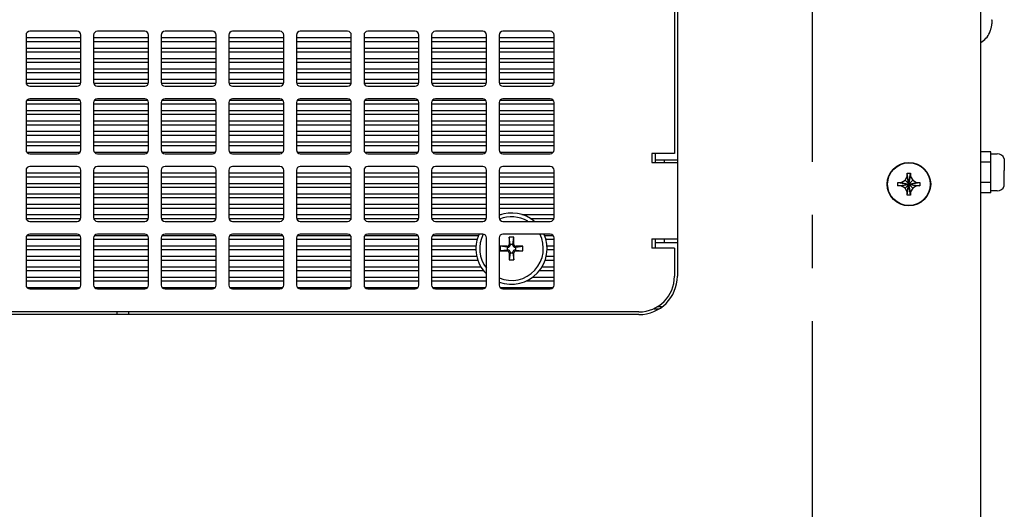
# Model space of a CAD drawing. Header units: inches. Extents: x 0 to 34, y 0 to 22.
# Tile 8 of 54: x 16.7 to 19.3, y 4.2 to 5.5. Entities that reach past the tile are written whole.
import ezdxf

# ---------------------------------------------------------------- set-up
doc = ezdxf.new("R2010")
doc.units = ezdxf.units.IN
doc.header["$LTSCALE"] = 1.87
doc.header["$MEASUREMENT"] = 0
doc.linetypes.add('CENTER', pattern=[0.6, 0.375, -0.075, 0.075, -0.075])
doc.layers.get('0').update_dxf_attribs({"linetype": 'CONTINUOUS'})
doc.layers.add('3_ALL_AXES', color=7, linetype='CONTINUOUS')

msp = doc.modelspace()

# ---------------------------------------------------------------- linework, layer by layer
at = {"color": 3, "linetype": 'CONTINUOUS'}
for p, q in [((19.22011, 2.60832), (19.22011, 7.58832)), ((18.41911, 7.10432), (18.41911, 4.85532)), ((18.36046, 5.17957), (18.36046, 5.15557)), ((18.36046, 5.16282), (18.41911, 5.16282)), ((18.36046, 4.95357), (18.36046, 4.92957)), ((18.36046, 4.94407), (18.41911, 4.94407)), ((16.93946, 4.75382), (16.93946, 4.76107)), ((18.3577, 4.76922), (18.37071, 4.76922)), ((18.37722, 4.77422), (18.36533, 4.77422)), ((18.31761, 4.75382), (15.80061, 4.75382))]:
    msp.add_line(p, q, dxfattribs=at)
at = {"color": 7, "linetype": 'CONTINUOUS'}
for p, q in [((18.41161, 6.77957), (18.41161, 5.17957)), ((16.69911, 5.49207), (16.69911, 5.36707)), ((16.83411, 5.50207), (16.70911, 5.50207)), ((16.84411, 5.36707), (16.84411, 5.49207)), ((16.87761, 5.49207), (16.87761, 5.36707)), ((17.01261, 5.50207), (16.88761, 5.50207)), ((17.02261, 5.36707), (17.02261, 5.49207)), ((17.05611, 5.49207), (17.05611, 5.36707)), ((17.19111, 5.50207), (17.06611, 5.50207)), ((17.20111, 5.36707), (17.20111, 5.49207)), ((17.23461, 5.49207), (17.23461, 5.36707)), ((17.36961, 5.50207), (17.24461, 5.50207)), ((17.37961, 5.36707), (17.37961, 5.49207)), ((17.41311, 5.49207), (17.41311, 5.36707)), ((17.54811, 5.50207), (17.42311, 5.50207)), ((17.55811, 5.36707), (17.55811, 5.49207)), ((17.59161, 5.49207), (17.59161, 5.36707)), ((17.72661, 5.50207), (17.60161, 5.50207)), ((17.73661, 5.36707), (17.73661, 5.49207)), ((17.77011, 5.49207), (17.77011, 5.36707)), ((17.90511, 5.50207), (17.78011, 5.50207)), ((17.91511, 5.36707), (17.91511, 5.49207)), ((17.94861, 5.49207), (17.94861, 5.36707)), ((18.08361, 5.50207), (17.95861, 5.50207)), ((18.09361, 5.36707), (18.09361, 5.49207)), ((19.24408, 5.49844), (19.24408, 5.49938)), ((16.69911, 5.48532), (16.84411, 5.48532)), ((16.69911, 5.47532), (16.84411, 5.47532)), ((16.87761, 5.48532), (17.02261, 5.48532)), ((16.87761, 5.47532), (17.02261, 5.47532)), ((17.05611, 5.48532), (17.20111, 5.48532)), ((17.05611, 5.47532), (17.20111, 5.47532)), ((17.23461, 5.48532), (17.37961, 5.48532)), ((17.23461, 5.47532), (17.37961, 5.47532)), ((17.41311, 5.48532), (17.55811, 5.48532)), ((17.41311, 5.47532), (17.55811, 5.47532)), ((17.59161, 5.48532), (17.73661, 5.48532)), ((17.59161, 5.47532), (17.73661, 5.47532)), ((17.77011, 5.48532), (17.91511, 5.48532)), ((17.77011, 5.47532), (17.91511, 5.47532)), ((17.94861, 5.48532), (18.09361, 5.48532)), ((17.94861, 5.47532), (18.09361, 5.47532)), ((16.69911, 5.45782), (16.84411, 5.45782)), ((16.69911, 5.44782), (16.84411, 5.44782)), ((16.87761, 5.45782), (17.02261, 5.45782)), ((16.87761, 5.44782), (17.02261, 5.44782)), ((17.05611, 5.45782), (17.20111, 5.45782)), ((17.05611, 5.44782), (17.20111, 5.44782)), ((17.23461, 5.45782), (17.37961, 5.45782)), ((17.23461, 5.44782), (17.37961, 5.44782)), ((17.41311, 5.45782), (17.55811, 5.45782)), ((17.41311, 5.44782), (17.55811, 5.44782)), ((17.59161, 5.45782), (17.73661, 5.45782)), ((17.59161, 5.44782), (17.73661, 5.44782)), ((17.77011, 5.45782), (17.91511, 5.45782)), ((17.77011, 5.44782), (17.91511, 5.44782)), ((17.94861, 5.45782), (18.09361, 5.45782)), ((17.94861, 5.44782), (18.09361, 5.44782)), ((16.69911, 5.43032), (16.84411, 5.43032)), ((16.69911, 5.42032), (16.84411, 5.42032)), ((16.87761, 5.43032), (17.02261, 5.43032)), ((16.87761, 5.42032), (17.02261, 5.42032)), ((17.05611, 5.43032), (17.20111, 5.43032)), ((17.05611, 5.42032), (17.20111, 5.42032)), ((17.23461, 5.43032), (17.37961, 5.43032)), ((17.23461, 5.42032), (17.37961, 5.42032)), ((17.41311, 5.43032), (17.55811, 5.43032)), ((17.41311, 5.42032), (17.55811, 5.42032)), ((17.59161, 5.43032), (17.73661, 5.43032)), ((17.59161, 5.42032), (17.73661, 5.42032)), ((17.77011, 5.43032), (17.91511, 5.43032)), ((17.77011, 5.42032), (17.91511, 5.42032)), ((17.94861, 5.43032), (18.09361, 5.43032)), ((17.94861, 5.42032), (18.09361, 5.42032)), ((16.69911, 5.40282), (16.84411, 5.40282)), ((16.69911, 5.39282), (16.84411, 5.39282)), ((16.87761, 5.40282), (17.02261, 5.40282)), ((16.87761, 5.39282), (17.02261, 5.39282)), ((17.05611, 5.40282), (17.20111, 5.40282)), ((17.05611, 5.39282), (17.20111, 5.39282)), ((17.23461, 5.40282), (17.37961, 5.40282)), ((17.23461, 5.39282), (17.37961, 5.39282)), ((17.41311, 5.40282), (17.55811, 5.40282)), ((17.41311, 5.39282), (17.55811, 5.39282)), ((17.59161, 5.40282), (17.73661, 5.40282)), ((17.59161, 5.39282), (17.73661, 5.39282)), ((17.77011, 5.40282), (17.91511, 5.40282)), ((17.77011, 5.39282), (17.91511, 5.39282)), ((17.94861, 5.40282), (18.09361, 5.40282)), ((17.94861, 5.39282), (18.09361, 5.39282)), ((16.69911, 5.37532), (16.84411, 5.37532)), ((16.69911, 5.36532), (16.84411, 5.36532)), ((16.70911, 5.35707), (16.83411, 5.35707)), ((16.87761, 5.37532), (17.02261, 5.37532)), ((16.87761, 5.36532), (17.02261, 5.36532)), ((16.88761, 5.35707), (17.01261, 5.35707)), ((17.05611, 5.37532), (17.20111, 5.37532)), ((17.05611, 5.36532), (17.20111, 5.36532)), ((17.06611, 5.35707), (17.19111, 5.35707)), ((17.23461, 5.37532), (17.37961, 5.37532)), ((17.23461, 5.36532), (17.37961, 5.36532)), ((17.24461, 5.35707), (17.36961, 5.35707)), ((17.41311, 5.37532), (17.55811, 5.37532)), ((17.41311, 5.36532), (17.55811, 5.36532)), ((17.42311, 5.35707), (17.54811, 5.35707)), ((17.59161, 5.37532), (17.73661, 5.37532)), ((17.59161, 5.36532), (17.73661, 5.36532)), ((17.60161, 5.35707), (17.72661, 5.35707)), ((17.77011, 5.37532), (17.91511, 5.37532)), ((17.77011, 5.36532), (17.91511, 5.36532)), ((17.78011, 5.35707), (17.90511, 5.35707)), ((17.94861, 5.37532), (18.09361, 5.37532)), ((17.94861, 5.36532), (18.09361, 5.36532)), ((17.95861, 5.35707), (18.08361, 5.35707)), ((16.69911, 5.31357), (16.69911, 5.18857)), ((16.69911, 5.31032), (16.84411, 5.31032)), ((16.70182, 5.32032), (16.8414, 5.32032)), ((16.83411, 5.32357), (16.70911, 5.32357)), ((16.84411, 5.18857), (16.84411, 5.31357)), ((16.87761, 5.31357), (16.87761, 5.18857)), ((16.87761, 5.31032), (17.02261, 5.31032)), ((16.88032, 5.32032), (17.0199, 5.32032)), ((17.01261, 5.32357), (16.88761, 5.32357)), ((17.02261, 5.18857), (17.02261, 5.31357)), ((17.05611, 5.31357), (17.05611, 5.18857)), ((17.05611, 5.31032), (17.20111, 5.31032)), ((17.05882, 5.32032), (17.1984, 5.32032)), ((17.19111, 5.32357), (17.06611, 5.32357)), ((17.20111, 5.18857), (17.20111, 5.31357)), ((17.23461, 5.31357), (17.23461, 5.18857)), ((17.23461, 5.31032), (17.37961, 5.31032)), ((17.23732, 5.32032), (17.3769, 5.32032)), ((17.36961, 5.32357), (17.24461, 5.32357)), ((17.37961, 5.18857), (17.37961, 5.31357)), ((17.41311, 5.31357), (17.41311, 5.18857)), ((17.41311, 5.31032), (17.55811, 5.31032)), ((17.41582, 5.32032), (17.5554, 5.32032)), ((17.54811, 5.32357), (17.42311, 5.32357)), ((17.55811, 5.18857), (17.55811, 5.31357)), ((17.59161, 5.31357), (17.59161, 5.18857)), ((17.59161, 5.31032), (17.73661, 5.31032)), ((17.59432, 5.32032), (17.7339, 5.32032)), ((17.72661, 5.32357), (17.60161, 5.32357)), ((17.73661, 5.18857), (17.73661, 5.31357)), ((17.77011, 5.31357), (17.77011, 5.18857)), ((17.77011, 5.31032), (17.91511, 5.31032)), ((17.77282, 5.32032), (17.9124, 5.32032)), ((17.90511, 5.32357), (17.78011, 5.32357)), ((17.91511, 5.18857), (17.91511, 5.31357)), ((17.94861, 5.31357), (17.94861, 5.18857)), ((17.94861, 5.31032), (18.09361, 5.31032)), ((17.95132, 5.32032), (18.0909, 5.32032)), ((18.08361, 5.32357), (17.95861, 5.32357)), ((18.09361, 5.18857), (18.09361, 5.31357)), ((16.69911, 5.29282), (16.84411, 5.29282)), ((16.69911, 5.28282), (16.84411, 5.28282)), ((16.87761, 5.29282), (17.02261, 5.29282)), ((16.87761, 5.28282), (17.02261, 5.28282)), ((17.05611, 5.29282), (17.20111, 5.29282)), ((17.05611, 5.28282), (17.20111, 5.28282)), ((17.23461, 5.29282), (17.37961, 5.29282)), ((17.23461, 5.28282), (17.37961, 5.28282)), ((17.41311, 5.29282), (17.55811, 5.29282)), ((17.41311, 5.28282), (17.55811, 5.28282)), ((17.59161, 5.29282), (17.73661, 5.29282)), ((17.59161, 5.28282), (17.73661, 5.28282)), ((17.77011, 5.29282), (17.91511, 5.29282)), ((17.77011, 5.28282), (17.91511, 5.28282)), ((17.94861, 5.29282), (18.09361, 5.29282)), ((17.94861, 5.28282), (18.09361, 5.28282)), ((16.69911, 5.26532), (16.84411, 5.26532)), ((16.69911, 5.25532), (16.84411, 5.25532)), ((16.87761, 5.26532), (17.02261, 5.26532)), ((16.87761, 5.25532), (17.02261, 5.25532)), ((17.05611, 5.26532), (17.20111, 5.26532)), ((17.05611, 5.25532), (17.20111, 5.25532)), ((17.23461, 5.26532), (17.37961, 5.26532)), ((17.23461, 5.25532), (17.37961, 5.25532)), ((17.41311, 5.26532), (17.55811, 5.26532)), ((17.41311, 5.25532), (17.55811, 5.25532)), ((17.59161, 5.26532), (17.73661, 5.26532)), ((17.59161, 5.25532), (17.73661, 5.25532)), ((17.77011, 5.26532), (17.91511, 5.26532)), ((17.77011, 5.25532), (17.91511, 5.25532)), ((17.94861, 5.26532), (18.09361, 5.26532)), ((17.94861, 5.25532), (18.09361, 5.25532)), ((16.69911, 5.23782), (16.84411, 5.23782)), ((16.69911, 5.22782), (16.84411, 5.22782)), ((16.87761, 5.23782), (17.02261, 5.23782)), ((16.87761, 5.22782), (17.02261, 5.22782)), ((17.05611, 5.23782), (17.20111, 5.23782)), ((17.05611, 5.22782), (17.20111, 5.22782)), ((17.23461, 5.23782), (17.37961, 5.23782)), ((17.23461, 5.22782), (17.37961, 5.22782)), ((17.41311, 5.23782), (17.55811, 5.23782)), ((17.41311, 5.22782), (17.55811, 5.22782)), ((17.59161, 5.23782), (17.73661, 5.23782)), ((17.59161, 5.22782), (17.73661, 5.22782)), ((17.77011, 5.23782), (17.91511, 5.23782)), ((17.77011, 5.22782), (17.91511, 5.22782)), ((17.94861, 5.23782), (18.09361, 5.23782)), ((17.94861, 5.22782), (18.09361, 5.22782)), ((16.69911, 5.21032), (16.84411, 5.21032)), ((16.87761, 5.21032), (17.02261, 5.21032)), ((17.05611, 5.21032), (17.20111, 5.21032)), ((17.23461, 5.21032), (17.37961, 5.21032)), ((17.41311, 5.21032), (17.55811, 5.21032)), ((17.59161, 5.21032), (17.73661, 5.21032)), ((17.77011, 5.21032), (17.91511, 5.21032)), ((17.94861, 5.21032), (18.09361, 5.21032)), ((16.69911, 5.20032), (16.84411, 5.20032)), ((16.70116, 5.18282), (16.84206, 5.18282)), ((16.70911, 5.17857), (16.83411, 5.17857)), ((16.87761, 5.20032), (17.02261, 5.20032)), ((16.87966, 5.18282), (17.02056, 5.18282)), ((16.88761, 5.17857), (17.01261, 5.17857)), ((17.05611, 5.20032), (17.20111, 5.20032)), ((17.05816, 5.18282), (17.19906, 5.18282)), ((17.06611, 5.17857), (17.19111, 5.17857)), ((17.23461, 5.20032), (17.37961, 5.20032)), ((17.23666, 5.18282), (17.37756, 5.18282)), ((17.24461, 5.17857), (17.36961, 5.17857)), ((17.41311, 5.20032), (17.55811, 5.20032)), ((17.41516, 5.18282), (17.55606, 5.18282)), ((17.42311, 5.17857), (17.54811, 5.17857)), ((17.59161, 5.20032), (17.73661, 5.20032)), ((17.59366, 5.18282), (17.73456, 5.18282)), ((17.60161, 5.17857), (17.72661, 5.17857)), ((17.77011, 5.20032), (17.91511, 5.20032)), ((17.77216, 5.18282), (17.91306, 5.18282)), ((17.78011, 5.17857), (17.90511, 5.17857)), ((17.94861, 5.20032), (18.09361, 5.20032)), ((17.95066, 5.18282), (18.09156, 5.18282)), ((17.95861, 5.17857), (18.08361, 5.17857)), ((18.41161, 5.17957), (18.35161, 5.17957)), ((18.35161, 5.17957), (18.35161, 5.15557)), ((19.24661, 5.18347), (19.22011, 5.18347)), ((19.24661, 5.0755), (19.24661, 5.18347)), ((19.24661, 5.17874), (19.2637, 5.17874)), ((18.35161, 5.15557), (18.41911, 5.15557)), ((18.38446, 5.16282), (18.38446, 5.15557)), ((19.24661, 5.15648), (19.22011, 5.15648)), ((19.28253, 5.16549), (19.28253, 5.15174)), ((19.28253, 5.15174), (19.28253, 5.13412)), ((16.69911, 5.13507), (16.69911, 5.01007)), ((16.69911, 5.12782), (16.84411, 5.12782)), ((16.83411, 5.14507), (16.70911, 5.14507)), ((16.84411, 5.01007), (16.84411, 5.13507)), ((16.87761, 5.13507), (16.87761, 5.01007)), ((16.87761, 5.12782), (17.02261, 5.12782)), ((17.01261, 5.14507), (16.88761, 5.14507)), ((17.02261, 5.01007), (17.02261, 5.13507)), ((17.05611, 5.13507), (17.05611, 5.01007)), ((17.05611, 5.12782), (17.20111, 5.12782)), ((17.19111, 5.14507), (17.06611, 5.14507)), ((17.20111, 5.01007), (17.20111, 5.13507)), ((17.23461, 5.13507), (17.23461, 5.01007)), ((17.23461, 5.12782), (17.37961, 5.12782)), ((17.36961, 5.14507), (17.24461, 5.14507)), ((17.37961, 5.01007), (17.37961, 5.13507)), ((17.41311, 5.13507), (17.41311, 5.01007)), ((17.41311, 5.12782), (17.55811, 5.12782)), ((17.54811, 5.14507), (17.42311, 5.14507)), ((17.55811, 5.01007), (17.55811, 5.13507)), ((17.59161, 5.13507), (17.59161, 5.01007)), ((17.59161, 5.12782), (17.73661, 5.12782)), ((17.72661, 5.14507), (17.60161, 5.14507)), ((17.73661, 5.01007), (17.73661, 5.13507)), ((17.77011, 5.13507), (17.77011, 5.01007)), ((17.77011, 5.12782), (17.91511, 5.12782)), ((17.90511, 5.14507), (17.78011, 5.14507)), ((17.91511, 5.01007), (17.91511, 5.13507)), ((17.94861, 5.13507), (17.94861, 5.01007)), ((17.94861, 5.12782), (18.09361, 5.12782)), ((18.08361, 5.14507), (17.95861, 5.14507)), ((18.09361, 5.01007), (18.09361, 5.13507)), ((19.02611, 5.12757), (19.03511, 5.12757)), ((19.02611, 5.11857), (19.02611, 5.12757)), ((19.02611, 5.06907), (19.03511, 5.12757)), ((19.03511, 5.06907), (19.02611, 5.12757)), ((19.03511, 5.12757), (19.03511, 5.11857)), ((19.28253, 5.09349), (19.28253, 5.13186)), ((16.69911, 5.11782), (16.84411, 5.11782)), ((16.69911, 5.10032), (16.84411, 5.10032)), ((16.87761, 5.11782), (17.02261, 5.11782)), ((16.87761, 5.10032), (17.02261, 5.10032)), ((17.05611, 5.11782), (17.20111, 5.11782)), ((17.05611, 5.10032), (17.20111, 5.10032)), ((17.23461, 5.11782), (17.37961, 5.11782)), ((17.23461, 5.10032), (17.37961, 5.10032)), ((17.41311, 5.11782), (17.55811, 5.11782)), ((17.41311, 5.10032), (17.55811, 5.10032)), ((17.59161, 5.11782), (17.73661, 5.11782)), ((17.59161, 5.10032), (17.73661, 5.10032)), ((17.77011, 5.11782), (17.91511, 5.11782)), ((17.77011, 5.10032), (17.91511, 5.10032)), ((17.94861, 5.11782), (18.09361, 5.11782)), ((17.94861, 5.10032), (18.09361, 5.10032)), ((19.00136, 5.09382), (19.05986, 5.10282)), ((19.00136, 5.10282), (19.01036, 5.10282)), ((19.00136, 5.10282), (19.05986, 5.09382)), ((19.00136, 5.09382), (19.00136, 5.10282)), ((19.01036, 5.10282), (19.02035, 5.10859)), ((19.01036, 5.09382), (19.05086, 5.10282)), ((19.01036, 5.10282), (19.05086, 5.09382)), ((19.02035, 5.10859), (19.02611, 5.11857)), ((19.02035, 5.08806), (19.04088, 5.10859)), ((19.02035, 5.10859), (19.04088, 5.08806)), ((19.02611, 5.07807), (19.03511, 5.11857)), ((19.03511, 5.07807), (19.02611, 5.11857)), ((19.03511, 5.11857), (19.04088, 5.10859)), ((19.04088, 5.10859), (19.05086, 5.10282)), ((19.05086, 5.10282), (19.05986, 5.10282)), ((19.05986, 5.10282), (19.05986, 5.09382)), ((19.24661, 5.1025), (19.22011, 5.1025)), ((16.69911, 5.09032), (16.84411, 5.09032)), ((16.69911, 5.07282), (16.84411, 5.07282)), ((16.87761, 5.09032), (17.02261, 5.09032)), ((16.87761, 5.07282), (17.02261, 5.07282)), ((17.05611, 5.09032), (17.20111, 5.09032)), ((17.05611, 5.07282), (17.20111, 5.07282)), ((17.23461, 5.09032), (17.37961, 5.09032)), ((17.23461, 5.07282), (17.37961, 5.07282)), ((17.41311, 5.09032), (17.55811, 5.09032)), ((17.41311, 5.07282), (17.55811, 5.07282)), ((17.59161, 5.09032), (17.73661, 5.09032)), ((17.59161, 5.07282), (17.73661, 5.07282)), ((17.77011, 5.09032), (17.91511, 5.09032)), ((17.77011, 5.07282), (17.91511, 5.07282)), ((17.94861, 5.09032), (18.09361, 5.09032)), ((17.94861, 5.07282), (18.09361, 5.07282)), ((19.01036, 5.09382), (19.00136, 5.09382)), ((19.02035, 5.08806), (19.01036, 5.09382)), ((19.02611, 5.07807), (19.02035, 5.08806)), ((19.02611, 5.06907), (19.02611, 5.07807)), ((19.04088, 5.08806), (19.03511, 5.07807)), ((19.03511, 5.07807), (19.03511, 5.06907)), ((19.05086, 5.09382), (19.04088, 5.08806)), ((19.05986, 5.09382), (19.05086, 5.09382)), ((19.24661, 5.0755), (19.22011, 5.0755)), ((19.2637, 5.08024), (19.24661, 5.08024)), ((16.69911, 5.06282), (16.84411, 5.06282)), ((16.69911, 5.04532), (16.84411, 5.04532)), ((16.87761, 5.06282), (17.02261, 5.06282)), ((16.87761, 5.04532), (17.02261, 5.04532)), ((17.05611, 5.06282), (17.20111, 5.06282)), ((17.05611, 5.04532), (17.20111, 5.04532)), ((17.23461, 5.06282), (17.37961, 5.06282)), ((17.23461, 5.04532), (17.37961, 5.04532)), ((17.41311, 5.06282), (17.55811, 5.06282)), ((17.41311, 5.04532), (17.55811, 5.04532)), ((17.59161, 5.06282), (17.73661, 5.06282)), ((17.59161, 5.04532), (17.73661, 5.04532)), ((17.77011, 5.06282), (17.91511, 5.06282)), ((17.77011, 5.04532), (17.91511, 5.04532)), ((17.94861, 5.06282), (18.09361, 5.06282)), ((17.94861, 5.04532), (18.09361, 5.04532)), ((19.03511, 5.06907), (19.02611, 5.06907)), ((16.69911, 5.03532), (16.84411, 5.03532)), ((16.87761, 5.03532), (17.02261, 5.03532)), ((17.05611, 5.03532), (17.20111, 5.03532)), ((17.23461, 5.03532), (17.37961, 5.03532)), ((17.41311, 5.03532), (17.55811, 5.03532)), ((17.59161, 5.03532), (17.73661, 5.03532)), ((17.77011, 5.03532), (17.91511, 5.03532)), ((17.94861, 5.03532), (18.09361, 5.03532)), ((16.69911, 5.01782), (16.84411, 5.01782)), ((16.69956, 5.00782), (16.84366, 5.00782)), ((16.70911, 5.00007), (16.83411, 5.00007)), ((16.87761, 5.01782), (17.02261, 5.01782)), ((16.87806, 5.00782), (17.02216, 5.00782)), ((16.88761, 5.00007), (17.01261, 5.00007)), ((17.05611, 5.01782), (17.20111, 5.01782)), ((17.05656, 5.00782), (17.20066, 5.00782)), ((17.06611, 5.00007), (17.19111, 5.00007)), ((17.23461, 5.01782), (17.37961, 5.01782)), ((17.23506, 5.00782), (17.37916, 5.00782)), ((17.24461, 5.00007), (17.36961, 5.00007)), ((17.41311, 5.01782), (17.55811, 5.01782)), ((17.41356, 5.00782), (17.55766, 5.00782)), ((17.42311, 5.00007), (17.54811, 5.00007)), ((17.59161, 5.01782), (17.73661, 5.01782)), ((17.59206, 5.00782), (17.73616, 5.00782)), ((17.60161, 5.00007), (17.72661, 5.00007)), ((17.77011, 5.01782), (17.91511, 5.01782)), ((17.77056, 5.00782), (17.91466, 5.00782)), ((17.78011, 5.00007), (17.90511, 5.00007)), ((17.94861, 5.01782), (17.95368, 5.01782)), ((17.95861, 5.00007), (18.08361, 5.00007)), ((18.00854, 5.01782), (18.09361, 5.01782)), ((18.03011, 5.00782), (18.09316, 5.00782)), ((16.83411, 4.96657), (16.70911, 4.96657)), ((17.01261, 4.96657), (16.88761, 4.96657)), ((17.19111, 4.96657), (17.06611, 4.96657)), ((17.36961, 4.96657), (17.24461, 4.96657)), ((17.54811, 4.96657), (17.42311, 4.96657)), ((17.72661, 4.96657), (17.60161, 4.96657)), ((17.90511, 4.96657), (17.78011, 4.96657)), ((18.08361, 4.96657), (17.95861, 4.96657)), ((16.69911, 4.95657), (16.69911, 4.83157)), ((16.69911, 4.95282), (16.84411, 4.95282)), ((16.70149, 4.96282), (16.84173, 4.96282)), ((16.84411, 4.83157), (16.84411, 4.95657)), ((16.87761, 4.95657), (16.87761, 4.83157)), ((16.87761, 4.95282), (17.02261, 4.95282)), ((16.87999, 4.96282), (17.02023, 4.96282)), ((17.02261, 4.83157), (17.02261, 4.95657)), ((17.05611, 4.95657), (17.05611, 4.83157)), ((17.05611, 4.95282), (17.20111, 4.95282)), ((17.05849, 4.96282), (17.19873, 4.96282)), ((17.20111, 4.83157), (17.20111, 4.95657)), ((17.23461, 4.95657), (17.23461, 4.83157)), ((17.23461, 4.95282), (17.37961, 4.95282)), ((17.23699, 4.96282), (17.37723, 4.96282)), ((17.37961, 4.83157), (17.37961, 4.95657)), ((17.41311, 4.95657), (17.41311, 4.83157)), ((17.41311, 4.95282), (17.55811, 4.95282)), ((17.41549, 4.96282), (17.55573, 4.96282)), ((17.55811, 4.83157), (17.55811, 4.95657)), ((17.59161, 4.95657), (17.59161, 4.83157)), ((17.59161, 4.95282), (17.73661, 4.95282)), ((17.59399, 4.96282), (17.73423, 4.96282)), ((17.73661, 4.83157), (17.73661, 4.95657)), ((17.77011, 4.95657), (17.77011, 4.83157)), ((17.77011, 4.95282), (17.89084, 4.95282)), ((17.77249, 4.96282), (17.89385, 4.96282)), ((17.91511, 4.83157), (17.91511, 4.95657)), ((17.94861, 4.95657), (17.94861, 4.83157)), ((17.98736, 4.95807), (17.97486, 4.95807)), ((17.97486, 4.95807), (17.97486, 4.93931)), ((17.97736, 4.93932), (17.97486, 4.95807)), ((17.98486, 4.93932), (17.98736, 4.95807)), ((17.98736, 4.93931), (17.98736, 4.95807)), ((18.06837, 4.96282), (18.09123, 4.96282)), ((18.07138, 4.95282), (18.09361, 4.95282)), ((18.09361, 4.83157), (18.09361, 4.95657)), ((18.35161, 4.95357), (18.41911, 4.95357)), ((18.35161, 4.95357), (18.35161, 4.92957)), ((18.38446, 4.95357), (18.38446, 4.94407)), ((16.69911, 4.93532), (16.84411, 4.93532)), ((16.69911, 4.92532), (16.84411, 4.92532)), ((16.87761, 4.93532), (17.02261, 4.93532)), ((16.87761, 4.92532), (17.02261, 4.92532)), ((17.05611, 4.93532), (17.20111, 4.93532)), ((17.05611, 4.92532), (17.20111, 4.92532)), ((17.23461, 4.93532), (17.37961, 4.93532)), ((17.23461, 4.92532), (17.37961, 4.92532)), ((17.41311, 4.93532), (17.55811, 4.93532)), ((17.41311, 4.92532), (17.55811, 4.92532)), ((17.59161, 4.93532), (17.73661, 4.93532)), ((17.59161, 4.92532), (17.73661, 4.92532)), ((17.77011, 4.93532), (17.88778, 4.93532)), ((17.77011, 4.92532), (17.88711, 4.92532)), ((17.96987, 4.93432), (17.95111, 4.93432)), ((17.96986, 4.93182), (17.95111, 4.93432)), ((17.95111, 4.93432), (17.95111, 4.92182)), ((17.96986, 4.92432), (17.95111, 4.92182)), ((17.95111, 4.92182), (17.96987, 4.92182)), ((17.97237, 4.93182), (17.96986, 4.93182)), ((17.96986, 4.93182), (17.96986, 4.92432)), ((17.96986, 4.92432), (17.97237, 4.92432)), ((17.97486, 4.91684), (17.97486, 4.89807)), ((17.97736, 4.91682), (17.97486, 4.89807)), ((17.98486, 4.93932), (17.97736, 4.93932)), ((17.97736, 4.93932), (17.97736, 4.93681)), ((17.97736, 4.91934), (17.97736, 4.91682)), ((17.97736, 4.91682), (17.98486, 4.91682)), ((17.98486, 4.93681), (17.98486, 4.93932)), ((17.98486, 4.91682), (17.98486, 4.91934)), ((17.98486, 4.91682), (17.98736, 4.89807)), ((17.98736, 4.89807), (17.98736, 4.91684)), ((17.99236, 4.93182), (17.98985, 4.93182)), ((17.98985, 4.92432), (17.99236, 4.92432)), ((18.01111, 4.93432), (17.99235, 4.93432)), ((17.99235, 4.92182), (18.01111, 4.92182)), ((17.99236, 4.93182), (18.01111, 4.93432)), ((17.99236, 4.92432), (17.99236, 4.93182)), ((17.99236, 4.92432), (18.01111, 4.92182)), ((18.01111, 4.92182), (18.01111, 4.93432)), ((18.07444, 4.93532), (18.09361, 4.93532)), ((18.07511, 4.92532), (18.09361, 4.92532)), ((18.41161, 4.92957), (18.35161, 4.92957)), ((18.41161, 4.92957), (18.41161, 4.85507)), ((16.69911, 4.90782), (16.84411, 4.90782)), ((16.69911, 4.89782), (16.84411, 4.89782)), ((16.87761, 4.90782), (17.02261, 4.90782)), ((16.87761, 4.89782), (17.02261, 4.89782)), ((17.05611, 4.90782), (17.20111, 4.90782)), ((17.05611, 4.89782), (17.20111, 4.89782)), ((17.23461, 4.90782), (17.37961, 4.90782)), ((17.23461, 4.89782), (17.37961, 4.89782)), ((17.41311, 4.90782), (17.55811, 4.90782)), ((17.41311, 4.89782), (17.55811, 4.89782)), ((17.59161, 4.90782), (17.73661, 4.90782)), ((17.59161, 4.89782), (17.73661, 4.89782)), ((17.77011, 4.90782), (17.88956, 4.90782)), ((17.77011, 4.89782), (17.8924, 4.89782)), ((17.97486, 4.89807), (17.98736, 4.89807)), ((18.06982, 4.89782), (18.09361, 4.89782)), ((18.07266, 4.90782), (18.09361, 4.90782)), ((16.69911, 4.88032), (16.84411, 4.88032)), ((16.69911, 4.87032), (16.84411, 4.87032)), ((16.87761, 4.88032), (17.02261, 4.88032)), ((16.87761, 4.87032), (17.02261, 4.87032)), ((17.05611, 4.88032), (17.20111, 4.88032)), ((17.05611, 4.87032), (17.20111, 4.87032)), ((17.23461, 4.88032), (17.37961, 4.88032)), ((17.23461, 4.87032), (17.37961, 4.87032)), ((17.41311, 4.88032), (17.55811, 4.88032)), ((17.41311, 4.87032), (17.55811, 4.87032)), ((17.59161, 4.88032), (17.73661, 4.88032)), ((17.59161, 4.87032), (17.73661, 4.87032)), ((17.77011, 4.88032), (17.90033, 4.88032)), ((17.77011, 4.87032), (17.90743, 4.87032)), ((18.05479, 4.87032), (18.09361, 4.87032)), ((18.06189, 4.88032), (18.09361, 4.88032)), ((16.69911, 4.85282), (16.84411, 4.85282)), ((16.69911, 4.84282), (16.84411, 4.84282)), ((16.87761, 4.85282), (17.02261, 4.85282)), ((16.87761, 4.84282), (17.02261, 4.84282)), ((17.05611, 4.85282), (17.20111, 4.85282)), ((17.05611, 4.84282), (17.20111, 4.84282)), ((17.23461, 4.85282), (17.37961, 4.85282)), ((17.23461, 4.84282), (17.37961, 4.84282)), ((17.41311, 4.85282), (17.55811, 4.85282)), ((17.41311, 4.84282), (17.55811, 4.84282)), ((17.59161, 4.85282), (17.73661, 4.85282)), ((17.59161, 4.84282), (17.73661, 4.84282)), ((17.77011, 4.85282), (17.91511, 4.85282)), ((17.77011, 4.84282), (17.91511, 4.84282)), ((18.02016, 4.84282), (18.09361, 4.84282)), ((18.03738, 4.85282), (18.09361, 4.85282)), ((16.70149, 4.82532), (16.84173, 4.82532)), ((16.70911, 4.82157), (16.83411, 4.82157)), ((16.87999, 4.82532), (17.02023, 4.82532)), ((16.88761, 4.82157), (17.01261, 4.82157)), ((17.05849, 4.82532), (17.19873, 4.82532)), ((17.06611, 4.82157), (17.19111, 4.82157)), ((17.23699, 4.82532), (17.37723, 4.82532)), ((17.24461, 4.82157), (17.36961, 4.82157)), ((17.41549, 4.82532), (17.55573, 4.82532)), ((17.42311, 4.82157), (17.54811, 4.82157)), ((17.59399, 4.82532), (17.73423, 4.82532)), ((17.60161, 4.82157), (17.72661, 4.82157)), ((17.77249, 4.82532), (17.91273, 4.82532)), ((17.78011, 4.82157), (17.90511, 4.82157)), ((17.95099, 4.82532), (18.09123, 4.82532)), ((17.95861, 4.82157), (18.08361, 4.82157)), ((18.31761, 4.76107), (15.80061, 4.76107)), ((16.96946, 4.76107), (16.96946, 4.75382))]:
    msp.add_line(p, q, dxfattribs=at)
at = {"color": 3, "linetype": 'CONTINUOUS'}
msp.add_circle((19.03061, 5.09832), 0.0575, dxfattribs=at)
at = {"color": 7, "linetype": 'CONTINUOUS'}
msp.add_circle((19.03061, 5.09832), 0.05625, dxfattribs=at)
for centre, radius, start, end in [((19.12359, 5.5433), 0.1285, 345.20809, 346.10682), ((19.12357, 5.54331), 0.12852, 346.10681, 346.90963), ((19.12354, 5.54331), 0.12854, 346.90968, 348.40504), ((19.15581, 5.53251), 0.09485, 350.8804, 351.94053), ((19.21447, 5.52419), 0.03624, 12.75144, 13.39892), ((19.15576, 5.53252), 0.0949, 351.94049, 352.34976), ((19.21487, 5.52427), 0.03583, 11.73681, 12.75208), ((19.15571, 5.53252), 0.09496, 352.34978, 352.98651), ((19.21528, 5.52436), 0.03542, 10.94374, 11.73631), ((19.15565, 5.53253), 0.09502, 352.9865, 353.47948), ((19.21563, 5.52443), 0.03505, 10.07259, 10.94383), ((19.15559, 5.53254), 0.09508, 353.47949, 354.01747), ((19.21599, 5.52449), 0.03469, 9.18164, 10.07257), ((19.15552, 5.53254), 0.09515, 354.01748, 354.56358), ((19.2163, 5.52454), 0.03437, 8.40912, 9.18141), ((19.15544, 5.53255), 0.09522, 354.56357, 355.03379), ((19.21662, 5.52459), 0.03405, 7.37583, 8.40947), ((19.15536, 5.53256), 0.0953, 355.03382, 355.65883), ((19.2169, 5.52463), 0.03377, 6.74567, 7.37523), ((19.15528, 5.53257), 0.09539, 355.65879, 356.03714), ((19.21725, 5.52467), 0.03342, 5.08128, 6.74735), ((19.15515, 5.53257), 0.09551, 356.03729, 357.03074), ((16.70911, 5.49207), 0.01, 90, 180), ((16.83411, 5.49207), 0.01, 0, 90), ((16.88761, 5.49207), 0.01, 90, 180), ((17.01261, 5.49207), 0.01, 0, 90), ((17.06611, 5.49207), 0.01, 90, 180), ((17.19111, 5.49207), 0.01, 0, 90), ((17.24461, 5.49207), 0.01, 90, 180), ((17.36961, 5.49207), 0.01, 0, 90), ((17.42311, 5.49207), 0.01, 90, 180), ((17.54811, 5.49207), 0.01, 0, 90), ((17.60161, 5.49207), 0.01, 90, 180), ((17.72661, 5.49207), 0.01, 0, 90), ((17.78011, 5.49207), 0.01, 90, 180), ((17.90511, 5.49207), 0.01, 0, 90), ((17.95861, 5.49207), 0.01, 90, 180), ((18.08361, 5.49207), 0.01, 0, 90), ((19.19145, 5.52242), 0.05783, 299.71703, 335.50545), ((19.18958, 5.52345), 0.05958, 336.1709, 338.54745), ((19.18932, 5.52355), 0.05986, 338.54784, 340.92139), ((19.18899, 5.52367), 0.06021, 340.92184, 343.29027), ((19.1236, 5.5433), 0.12848, 343.2893, 345.20807), ((16.70911, 5.36707), 0.01, 180, 270), ((16.83411, 5.36707), 0.01, 270, 360), ((16.88761, 5.36707), 0.01, 180, 270), ((17.01261, 5.36707), 0.01, 270, 360), ((17.06611, 5.36707), 0.01, 180, 270), ((17.19111, 5.36707), 0.01, 270, 360), ((17.24461, 5.36707), 0.01, 180, 270), ((17.36961, 5.36707), 0.01, 270, 360), ((17.42311, 5.36707), 0.01, 180, 270), ((17.54811, 5.36707), 0.01, 270, 360), ((17.60161, 5.36707), 0.01, 180, 270), ((17.72661, 5.36707), 0.01, 270, 360), ((17.78011, 5.36707), 0.01, 180, 270), ((17.90511, 5.36707), 0.01, 270, 360), ((17.95861, 5.36707), 0.01, 180, 270), ((18.08361, 5.36707), 0.01, 270, 360), ((16.70911, 5.31357), 0.01, 90, 180), ((16.83411, 5.31357), 0.01, 0, 90), ((16.88761, 5.31357), 0.01, 90, 180), ((17.01261, 5.31357), 0.01, 0, 90), ((17.06611, 5.31357), 0.01, 90, 180), ((17.19111, 5.31357), 0.01, 0, 90), ((17.24461, 5.31357), 0.01, 90, 180), ((17.36961, 5.31357), 0.01, 0, 90), ((17.42311, 5.31357), 0.01, 90, 180), ((17.54811, 5.31357), 0.01, 0, 90), ((17.60161, 5.31357), 0.01, 90, 180), ((17.72661, 5.31357), 0.01, 0, 90), ((17.78011, 5.31357), 0.01, 90, 180), ((17.90511, 5.31357), 0.01, 0, 90), ((17.95861, 5.31357), 0.01, 90, 180), ((18.08361, 5.31357), 0.01, 0, 90), ((16.70911, 5.18857), 0.01, 180, 270), ((16.83411, 5.18857), 0.01, 270, 360), ((16.88761, 5.18857), 0.01, 180, 270), ((17.01261, 5.18857), 0.01, 270, 360), ((17.06611, 5.18857), 0.01, 180, 270), ((17.19111, 5.18857), 0.01, 270, 360), ((17.24461, 5.18857), 0.01, 180, 270), ((17.36961, 5.18857), 0.01, 270, 360), ((17.42311, 5.18857), 0.01, 180, 270), ((17.54811, 5.18857), 0.01, 270, 360), ((17.60161, 5.18857), 0.01, 180, 270), ((17.72661, 5.18857), 0.01, 270, 360), ((17.78011, 5.18857), 0.01, 180, 270), ((17.90511, 5.18857), 0.01, 270, 360), ((17.95861, 5.18857), 0.01, 180, 270), ((18.08361, 5.18857), 0.01, 270, 360), ((19.2637, 5.15874), 0.02, 19.71615, 89.99998), ((16.70911, 5.13507), 0.01, 90, 180), ((16.83411, 5.13507), 0.01, 0, 90), ((16.88761, 5.13507), 0.01, 90, 180), ((17.01261, 5.13507), 0.01, 0, 90), ((17.06611, 5.13507), 0.01, 90, 180), ((17.19111, 5.13507), 0.01, 0, 90), ((17.24461, 5.13507), 0.01, 90, 180), ((17.36961, 5.13507), 0.01, 0, 90), ((17.42311, 5.13507), 0.01, 90, 180), ((17.54811, 5.13507), 0.01, 0, 90), ((17.60161, 5.13507), 0.01, 90, 180), ((17.72661, 5.13507), 0.01, 0, 90), ((17.78011, 5.13507), 0.01, 90, 180), ((17.90511, 5.13507), 0.01, 0, 90), ((17.95861, 5.13507), 0.01, 90, 180), ((18.08361, 5.13507), 0.01, 0, 90), ((19.25819, 5.13412), 0.02434, 357.28887, 0.00174), ((19.25982, 5.13186), 0.02271, 359.99827, 2.80666), ((19.2637, 5.10024), 0.02, 270.00002, 340.28172), ((17.98111, 4.92807), 0.094, 50.21071, 110.31772), ((16.70911, 5.01007), 0.01, 180, 270), ((16.83411, 5.01007), 0.01, 270, 360), ((16.88761, 5.01007), 0.01, 180, 270), ((17.01261, 5.01007), 0.01, 270, 360), ((17.06611, 5.01007), 0.01, 180, 270), ((17.19111, 5.01007), 0.01, 270, 360), ((17.24461, 5.01007), 0.01, 180, 270), ((17.36961, 5.01007), 0.01, 270, 360), ((17.42311, 5.01007), 0.01, 180, 270), ((17.54811, 5.01007), 0.01, 270, 360), ((17.60161, 5.01007), 0.01, 180, 270), ((17.72661, 5.01007), 0.01, 270, 360), ((17.78011, 5.01007), 0.01, 180, 270), ((17.90511, 5.01007), 0.01, 270, 360), ((17.95861, 5.01007), 0.01, 180, 270), ((17.98111, 4.92807), 0.084, 59.38858, 111.99569), ((18.08361, 5.01007), 0.01, 270, 360), ((16.70911, 4.95657), 0.01, 90, 180), ((16.83411, 4.95657), 0.01, 0, 90), ((16.88761, 4.95657), 0.01, 90, 180), ((17.01261, 4.95657), 0.01, 0, 90), ((17.06611, 4.95657), 0.01, 90, 180), ((17.19111, 4.95657), 0.01, 0, 90), ((17.24461, 4.95657), 0.01, 90, 180), ((17.36961, 4.95657), 0.01, 0, 90), ((17.42311, 4.95657), 0.01, 90, 180), ((17.54811, 4.95657), 0.01, 0, 90), ((17.60161, 4.95657), 0.01, 90, 180), ((17.72661, 4.95657), 0.01, 0, 90), ((17.78011, 4.95657), 0.01, 90, 180), ((17.98111, 4.92807), 0.094, 155.72554, 225.21644), ((17.90511, 4.95657), 0.01, 0, 90), ((17.98111, 4.92807), 0.094, 249.68228, 24.27446), ((17.98111, 4.92807), 0.084, 247.14529, 27.40234), ((17.95861, 4.95657), 0.01, 90, 180), ((18.08361, 4.95657), 0.01, 0, 90), ((17.98111, 4.92807), 0.084, 153.12685, 217.90844), ((18.31761, 4.85507), 0.094, 270, 360), ((16.70911, 4.83157), 0.01, 180, 270), ((16.83411, 4.83157), 0.01, 270, 360), ((16.88761, 4.83157), 0.01, 180, 270), ((17.01261, 4.83157), 0.01, 270, 360), ((17.06611, 4.83157), 0.01, 180, 270), ((17.19111, 4.83157), 0.01, 270, 360), ((17.24461, 4.83157), 0.01, 180, 270), ((17.36961, 4.83157), 0.01, 270, 360), ((17.42311, 4.83157), 0.01, 180, 270), ((17.54811, 4.83157), 0.01, 270, 360), ((17.60161, 4.83157), 0.01, 180, 270), ((17.72661, 4.83157), 0.01, 270, 360), ((17.78011, 4.83157), 0.01, 180, 270), ((17.90511, 4.83157), 0.01, 270, 360), ((17.95861, 4.83157), 0.01, 180, 270), ((18.08361, 4.83157), 0.01, 270, 360)]:
    msp.add_arc(centre, radius, start, end, dxfattribs=at)
at = {"color": 3, "linetype": 'CONTINUOUS'}
msp.add_arc((18.31761, 4.85532), 0.1015, 270, 360, dxfattribs=at)
at = {"color": 7, "linetype": 'CONTINUOUS'}
for centre, major_axis, start_param, end_param in [((17.96985, 4.93934), (-0.00355, 0.00355), 2.3587326, 3.9244527), ((17.96985, 4.91681), (-0.00355, -0.00355), 2.3587326, 3.9244527), ((17.97235, 4.93684), (0.00355, -0.00355), -0.7828601, 0.7828601), ((17.97235, 4.91931), (0.00355, 0.00355), -0.7828601, 0.7828601), ((17.98987, 4.93684), (0.00355, 0.00355), -3.9244527, -2.3587326), ((17.98987, 4.91931), (0.00355, -0.00355), 2.3587326, 3.9244527), ((17.99237, 4.93934), (0.00355, 0.00355), 2.3587326, 3.9244527), ((17.99237, 4.91681), (0.00355, -0.00355), 2.3587326, 3.9244527)]:
    msp.add_ellipse(centre, major_axis=major_axis, ratio=0.9949367, start_param=start_param, end_param=end_param, dxfattribs=at)
at = {"layer": '3_ALL_AXES', "color": 7, "linetype": 'CENTER'}
msp.add_line((18.77561, 2.91332), (18.77561, 6.86742), dxfattribs=at)

doc.saveas('drawing.dxf')
